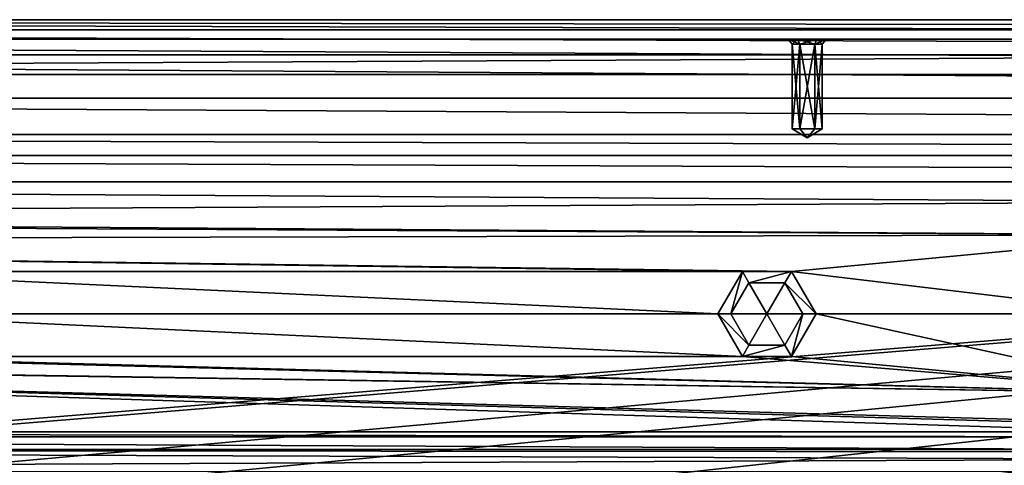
# Model space of a CAD drawing. Header units: inches. Extents: x -12.5 to 12.5, y -27.4 to 0.
# Tile 94 of 136: x -4.4 to -0.9, y -1.6 to 0. Entities that reach past the tile are written whole.
import ezdxf

# ---------------------------------------------------------------- set-up
doc = ezdxf.new("R2010")
doc.units = ezdxf.units.IN
doc.header["$LTSCALE"] = 52.148148
doc.header["$MEASUREMENT"] = 0
for name, color, linetype in [('1', 7, 'CONTINUOUS'), ('106', 7, 'CONTINUOUS'), ('107', 7, 'CONTINUOUS'), ('1136', 7, 'CONTINUOUS'), ('122', 7, 'CONTINUOUS'), ('1852', 7, 'CONTINUOUS'), ('1853', 7, 'CONTINUOUS'), ('1854', 7, 'CONTINUOUS'), ('1855', 7, 'CONTINUOUS'), ('1856', 7, 'CONTINUOUS'), ('1881', 7, 'CONTINUOUS'), ('1882', 7, 'CONTINUOUS'), ('1883', 7, 'CONTINUOUS'), ('1884', 7, 'CONTINUOUS'), ('1885', 7, 'CONTINUOUS'), ('1886', 7, 'CONTINUOUS'), ('1929', 7, 'CONTINUOUS'), ('1930', 7, 'CONTINUOUS'), ('1931', 7, 'CONTINUOUS'), ('1932', 7, 'CONTINUOUS'), ('1933', 7, 'CONTINUOUS'), ('1934', 7, 'CONTINUOUS'), ('2', 7, 'CONTINUOUS'), ('5', 7, 'CONTINUOUS'), ('52', 7, 'CONTINUOUS'), ('647', 7, 'CONTINUOUS'), ('648', 7, 'CONTINUOUS'), ('649', 7, 'CONTINUOUS'), ('650', 7, 'CONTINUOUS'), ('651', 7, 'CONTINUOUS'), ('652', 7, 'CONTINUOUS'), ('9', 7, 'CONTINUOUS')]:
    doc.layers.add(name, color=color, linetype=linetype)

msp = doc.modelspace()

# ---------------------------------------------------------------- linework, layer by layer
at = {"layer": '1', "linetype": 'Continuous'}
for points in [[(-12.2412, -0.07), (-9.9625, -1.8797), (12.2412, -0.07), (-12.2412, -0.07)], [(-9.9625, -1.8797), (-8.8875, -1.809), (12.2412, -0.07), (-9.9625, -1.8797)], [(-8.8875, -1.809), (-7.0125, -1.809), (12.2412, -0.07), (-8.8875, -1.809)], [(-7.0125, -1.809), (-5.7075, -1.809), (12.2412, -0.07), (-7.0125, -1.809)], [(-5.7075, -1.809), (-3.8325, -1.809), (12.2412, -0.07), (-5.7075, -1.809)], [(-3.8325, -1.809), (-2.5275, -1.809), (12.2412, -0.07), (-3.8325, -1.809)], [(-2.5275, -1.809), (-0.6525, -1.809), (12.2412, -0.07), (-2.5275, -1.809)]]:
    msp.add_3dface(points, dxfattribs=at)
at = {"layer": '106', "color": 9, "linetype": 'Continuous', "true_color": 0xbfc4ba}
for points in [[(-11.8587, -0.4102, -3.07), (-11.4457, -0.28, -3.07), (11.8587, -0.4102, -3.07), (-11.8587, -0.4102, -3.07)], [(-11.4457, -0.28, -3.07), (11.4457, -0.28, -3.07), (11.8587, -0.4102, -3.07), (-11.4457, -0.28, -3.07)], [(11.4457, -0.485, -3.07), (-11.4457, -0.485, -3.07), (-11.8587, -0.4102, -3.07), (11.4457, -0.485, -3.07)], [(11.4457, -0.485, -3.07), (-11.8587, -0.4102, -3.07), (11.8587, -0.4102, -3.07), (11.4457, -0.485, -3.07)]]:
    msp.add_3dface(points, dxfattribs=at)
at = {"layer": '107', "linetype": 'Continuous'}
for points in [[(11.4457, -0.485, -3.3), (-11.4457, -0.485, -3.3), (11.4457, -0.485, -3.07), (11.4457, -0.485, -3.3)], [(11.4457, -0.485, -3.07), (-11.4457, -0.485, -3.3), (-11.4457, -0.485, -3.07), (11.4457, -0.485, -3.07)]]:
    msp.add_3dface(points, dxfattribs=at)
at = {"layer": '1136', "linetype": 'Continuous'}
for points in [[(-10.1817, -1.47, -0.438), (-0.3919, -1.47, -0.438), (-0.3919, -1.4885, -0.3935), (-10.1817, -1.47, -0.438)], [(-10.1817, -1.47, -0.438), (-0.3919, -1.4885, -0.3935), (-10.1817, -1.4885, -0.3935), (-10.1817, -1.47, -0.438)], [(-0.3919, -1.533, -0.375), (-10.1817, -1.533, -0.375), (-10.1817, -1.4885, -0.3935), (-0.3919, -1.533, -0.375)], [(-0.3919, -1.4885, -0.3935), (-0.3919, -1.533, -0.375), (-10.1817, -1.4885, -0.3935), (-0.3919, -1.4885, -0.3935)]]:
    msp.add_3dface(points, dxfattribs=at)
at = {"layer": '122', "linetype": 'Continuous'}
for points in [[(-11.4457, -0.28, -3.3), (11.4457, -0.28, -3.3), (-11.4457, -0.28, -3.07), (-11.4457, -0.28, -3.3)], [(11.4457, -0.28, -3.3), (11.4457, -0.28, -3.07), (-11.4457, -0.28, -3.07), (11.4457, -0.28, -3.3)]]:
    msp.add_3dface(points, dxfattribs=at)
at = {"layer": '1852', "color": 253, "linetype": 'Continuous', "true_color": 0xaab2c4}
for points in [[(-12.2412, -0.07), (12.2412, -0.07), (-11.2759, -0.07, -0.0652), (-12.2412, -0.07)], [(12.2412, -0.07, -0.25), (-12.2412, -0.07, -0.25), (11.2757, -0.07, -0.1848), (12.2412, -0.07, -0.25)], [(11.2757, -0.07, -0.1848), (-12.2412, -0.07, -0.25), (11.2067, -0.07, -0.1848), (11.2757, -0.07, -0.1848)], [(11.2067, -0.07, -0.1848), (-12.2412, -0.07, -0.25), (8.0639, -0.07, -0.1848), (11.2067, -0.07, -0.1848)], [(8.0639, -0.07, -0.1848), (-12.2412, -0.07, -0.25), (7.9949, -0.07, -0.1848), (8.0639, -0.07, -0.1848)], [(7.9949, -0.07, -0.1848), (-12.2412, -0.07, -0.25), (4.8521, -0.07, -0.1848), (7.9949, -0.07, -0.1848)], [(4.8521, -0.07, -0.1848), (-12.2412, -0.07, -0.25), (4.7831, -0.07, -0.1848), (4.8521, -0.07, -0.1848)], [(4.7831, -0.07, -0.1848), (-12.2412, -0.07, -0.25), (1.6403, -0.07, -0.1848), (4.7831, -0.07, -0.1848)], [(1.6403, -0.07, -0.1848), (-12.2412, -0.07, -0.25), (1.5713, -0.07, -0.1848), (1.6403, -0.07, -0.1848)], [(1.5713, -0.07, -0.1848), (-12.2412, -0.07, -0.25), (-1.5715, -0.07, -0.1848), (1.5713, -0.07, -0.1848)], [(-1.5715, -0.07, -0.1848), (-12.2412, -0.07, -0.25), (-1.6405, -0.07, -0.1848), (-1.5715, -0.07, -0.1848)], [(-1.6405, -0.07, -0.1848), (-12.2412, -0.07, -0.25), (-4.7833, -0.07, -0.1848), (-1.6405, -0.07, -0.1848)], [(12.088, -0.07, -0.75), (-12.0342, -0.07, -0.75), (10.0375, -0.07, -0.69), (12.088, -0.07, -0.75)], [(8.0639, -0.07, -0.6848), (-12.0342, -0.07, -0.75), (7.9949, -0.07, -0.6848), (8.0639, -0.07, -0.6848)], [(-12.0342, -0.07, -0.75), (8.0639, -0.07, -0.6848), (9.9625, -0.07, -0.69), (-12.0342, -0.07, -0.75)], [(7.9949, -0.07, -0.6848), (-12.0342, -0.07, -0.75), (4.8521, -0.07, -0.6848), (7.9949, -0.07, -0.6848)], [(4.8521, -0.07, -0.6848), (-12.0342, -0.07, -0.75), (4.7831, -0.07, -0.6848), (4.8521, -0.07, -0.6848)], [(4.7831, -0.07, -0.6848), (-12.0342, -0.07, -0.75), (1.6403, -0.07, -0.6848), (4.7831, -0.07, -0.6848)], [(1.6403, -0.07, -0.6848), (-12.0342, -0.07, -0.75), (1.5713, -0.07, -0.6848), (1.6403, -0.07, -0.6848)], [(1.5713, -0.07, -0.6848), (-12.0342, -0.07, -0.75), (-1.5715, -0.07, -0.6848), (1.5713, -0.07, -0.6848)], [(-1.5715, -0.07, -0.6848), (-12.0342, -0.07, -0.75), (-1.6405, -0.07, -0.6848), (-1.5715, -0.07, -0.6848)], [(-1.6405, -0.07, -0.6848), (-12.0342, -0.07, -0.75), (-4.7833, -0.07, -0.6848), (-1.6405, -0.07, -0.6848)], [(10.0375, -0.07, -0.69), (-12.0342, -0.07, -0.75), (9.9625, -0.07, -0.69), (10.0375, -0.07, -0.69)], [(11.8292, -0.07, -0.5), (-10.0375, -0.07, -0.56), (-11.7754, -0.07, -0.5), (11.8292, -0.07, -0.5)], [(-11.2759, -0.07, -0.0652), (12.2412, -0.07), (-11.2069, -0.07, -0.0652), (-11.2759, -0.07, -0.0652)], [(12.2412, -0.07), (-8.0641, -0.07, -0.0652), (-11.2069, -0.07, -0.0652), (12.2412, -0.07)], [(-9.9625, -0.07, -0.56), (-10.0375, -0.07, -0.56), (11.8292, -0.07, -0.5), (-9.9625, -0.07, -0.56)], [(-8.0641, -0.07, -0.5652), (-9.9625, -0.07, -0.56), (11.8292, -0.07, -0.5), (-8.0641, -0.07, -0.5652)], [(-8.0641, -0.07, -0.0652), (12.2412, -0.07), (-7.9951, -0.07, -0.0652), (-8.0641, -0.07, -0.0652)], [(-7.9951, -0.07, -0.5652), (-8.0641, -0.07, -0.5652), (11.8292, -0.07, -0.5), (-7.9951, -0.07, -0.5652)], [(12.2412, -0.07), (-4.8523, -0.07, -0.0652), (-7.9951, -0.07, -0.0652), (12.2412, -0.07)], [(-4.8523, -0.07, -0.5652), (-7.9951, -0.07, -0.5652), (11.8292, -0.07, -0.5), (-4.8523, -0.07, -0.5652)], [(-4.8523, -0.07, -0.0652), (12.2412, -0.07), (-4.7833, -0.07, -0.0652), (-4.8523, -0.07, -0.0652)], [(-4.7833, -0.07, -0.5652), (-4.8523, -0.07, -0.5652), (11.8292, -0.07, -0.5), (-4.7833, -0.07, -0.5652)], [(12.2412, -0.07), (-1.6405, -0.07, -0.0652), (-4.7833, -0.07, -0.0652), (12.2412, -0.07)], [(-1.675, -0.07, -0.125), (-1.6405, -0.07, -0.1848), (-4.7833, -0.07, -0.1848), (-1.675, -0.07, -0.125)], [(-4.7488, -0.07, -0.125), (-1.675, -0.07, -0.125), (-4.7833, -0.07, -0.1848), (-4.7488, -0.07, -0.125)], [(-1.6405, -0.07, -0.0652), (-4.7488, -0.07, -0.125), (-4.7833, -0.07, -0.0652), (-1.6405, -0.07, -0.0652)], [(-1.675, -0.07, -0.625), (-1.6405, -0.07, -0.6848), (-4.7833, -0.07, -0.6848), (-1.675, -0.07, -0.625)], [(-4.7488, -0.07, -0.625), (-1.675, -0.07, -0.625), (-4.7833, -0.07, -0.6848), (-4.7488, -0.07, -0.625)], [(-1.6405, -0.07, -0.5652), (-4.7488, -0.07, -0.625), (-4.7833, -0.07, -0.5652), (-1.6405, -0.07, -0.5652)], [(-1.6405, -0.07, -0.5652), (-4.7833, -0.07, -0.5652), (11.8292, -0.07, -0.5), (-1.6405, -0.07, -0.5652)], [(-1.6405, -0.07, -0.0652), (-1.675, -0.07, -0.125), (-4.7488, -0.07, -0.125), (-1.6405, -0.07, -0.0652)], [(-1.6405, -0.07, -0.5652), (-1.675, -0.07, -0.625), (-4.7488, -0.07, -0.625), (-1.6405, -0.07, -0.5652)], [(-1.6405, -0.07, -0.0652), (12.2412, -0.07), (-1.5715, -0.07, -0.0652), (-1.6405, -0.07, -0.0652)], [(-1.5715, -0.07, -0.5652), (-1.6405, -0.07, -0.5652), (11.8292, -0.07, -0.5), (-1.5715, -0.07, -0.5652)], [(12.2412, -0.07), (1.5713, -0.07, -0.0652), (-1.5715, -0.07, -0.0652), (12.2412, -0.07)], [(1.5368, -0.07, -0.125), (1.5713, -0.07, -0.1848), (-1.5715, -0.07, -0.1848), (1.5368, -0.07, -0.125)], [(-1.537, -0.07, -0.125), (1.5368, -0.07, -0.125), (-1.5715, -0.07, -0.1848), (-1.537, -0.07, -0.125)], [(1.5713, -0.07, -0.0652), (-1.537, -0.07, -0.125), (-1.5715, -0.07, -0.0652), (1.5713, -0.07, -0.0652)], [(1.5368, -0.07, -0.625), (1.5713, -0.07, -0.6848), (-1.5715, -0.07, -0.6848), (1.5368, -0.07, -0.625)], [(-1.537, -0.07, -0.625), (1.5368, -0.07, -0.625), (-1.5715, -0.07, -0.6848), (-1.537, -0.07, -0.625)], [(1.5713, -0.07, -0.5652), (-1.537, -0.07, -0.625), (-1.5715, -0.07, -0.5652), (1.5713, -0.07, -0.5652)], [(1.5713, -0.07, -0.5652), (-1.5715, -0.07, -0.5652), (11.8292, -0.07, -0.5), (1.5713, -0.07, -0.5652)], [(1.5713, -0.07, -0.0652), (1.5368, -0.07, -0.125), (-1.537, -0.07, -0.125), (1.5713, -0.07, -0.0652)], [(1.5713, -0.07, -0.5652), (1.5368, -0.07, -0.625), (-1.537, -0.07, -0.625), (1.5713, -0.07, -0.5652)]]:
    msp.add_3dface(points, dxfattribs=at)
at = {"layer": '1853', "linetype": 'Continuous'}
for points in [[(12.1068, 0, -0.75), (-12.0529, 0, -0.75), (12.088, -0.07, -0.75), (12.1068, 0, -0.75)], [(12.088, -0.07, -0.75), (-12.0529, 0, -0.75), (-12.0342, -0.07, -0.75), (12.088, -0.07, -0.75)]]:
    msp.add_3dface(points, dxfattribs=at)
at = {"layer": '1854', "linetype": 'Continuous'}
for points in [[(-12.2077, -0.195, -0.25), (12.2077, -0.195, -0.25), (-11.7419, -0.195, -0.5), (-12.2077, -0.195, -0.25)], [(12.2077, -0.195, -0.25), (11.7957, -0.195, -0.5), (-11.7419, -0.195, -0.5), (12.2077, -0.195, -0.25)]]:
    msp.add_3dface(points, dxfattribs=at)
at = {"layer": '1855', "linetype": 'Continuous'}
for points in [[(11.8292, -0.07, -0.5), (-11.7754, -0.07, -0.5), (11.7957, -0.195, -0.5), (11.8292, -0.07, -0.5)], [(11.7957, -0.195, -0.5), (-11.7754, -0.07, -0.5), (-11.7419, -0.195, -0.5), (11.7957, -0.195, -0.5)]]:
    msp.add_3dface(points, dxfattribs=at)
at = {"layer": '1856', "linetype": 'Continuous'}
for points in [[(-12.2077, -0.195, -0.25), (-12.2412, -0.07, -0.25), (12.2412, -0.07, -0.25), (-12.2077, -0.195, -0.25)], [(-12.2077, -0.195, -0.25), (12.2412, -0.07, -0.25), (12.2077, -0.195, -0.25), (-12.2077, -0.195, -0.25)]]:
    msp.add_3dface(points, dxfattribs=at)
at = {"layer": '1881', "linetype": 'Continuous'}
for points in [[(-1.6595, -0.39, -0.125), (-1.606, -0.4221, -0.125), (-1.6327, -0.39, -0.1713), (-1.6595, -0.39, -0.125)], [(-1.6327, -0.39, -0.1713), (-1.606, -0.4221, -0.125), (-1.5792, -0.39, -0.1713), (-1.6327, -0.39, -0.1713)], [(-1.5792, -0.39, -0.1713), (-1.606, -0.4221, -0.125), (-1.5525, -0.39, -0.125), (-1.5792, -0.39, -0.1713)]]:
    msp.add_3dface(points, dxfattribs=at)
at = {"layer": '1882', "linetype": 'Continuous'}
for points in [[(-1.6595, -0.39, -0.125), (-1.6327, -0.39, -0.1713), (-1.6595, -0.0878, -0.125), (-1.6595, -0.39, -0.125)], [(-1.6595, -0.0878, -0.125), (-1.6327, -0.39, -0.1713), (-1.6327, -0.0878, -0.1713), (-1.6595, -0.0878, -0.125)], [(-1.6327, -0.39, -0.1713), (-1.5792, -0.39, -0.1713), (-1.6327, -0.0878, -0.1713), (-1.6327, -0.39, -0.1713)], [(-1.6327, -0.0878, -0.1713), (-1.5792, -0.39, -0.1713), (-1.5792, -0.0878, -0.1713), (-1.6327, -0.0878, -0.1713)], [(-1.5792, -0.39, -0.1713), (-1.5525, -0.39, -0.125), (-1.5792, -0.0878, -0.1713), (-1.5792, -0.39, -0.1713)], [(-1.5792, -0.0878, -0.1713), (-1.5525, -0.39, -0.125), (-1.5525, -0.0878, -0.125), (-1.5792, -0.0878, -0.1713)]]:
    msp.add_3dface(points, dxfattribs=at)
at = {"layer": '1883', "linetype": 'Continuous'}
for points in [[(-1.6405, -0.07, -0.1848), (-1.675, -0.07, -0.125), (-1.6327, -0.0878, -0.1713), (-1.6405, -0.07, -0.1848)], [(-1.675, -0.07, -0.125), (-1.6595, -0.0878, -0.125), (-1.6327, -0.0878, -0.1713), (-1.675, -0.07, -0.125)], [(-1.5715, -0.07, -0.1848), (-1.6405, -0.07, -0.1848), (-1.5792, -0.0878, -0.1713), (-1.5715, -0.07, -0.1848)], [(-1.6405, -0.07, -0.1848), (-1.6327, -0.0878, -0.1713), (-1.5792, -0.0878, -0.1713), (-1.6405, -0.07, -0.1848)], [(-1.5715, -0.07, -0.1848), (-1.5792, -0.0878, -0.1713), (-1.5525, -0.0878, -0.125), (-1.5715, -0.07, -0.1848)], [(-1.537, -0.07, -0.125), (-1.5715, -0.07, -0.1848), (-1.5525, -0.0878, -0.125), (-1.537, -0.07, -0.125)]]:
    msp.add_3dface(points, dxfattribs=at)
at = {"layer": '1884', "linetype": 'Continuous'}
for points in [[(-1.606, -0.4221, -0.125), (-1.6595, -0.39, -0.125), (-1.6327, -0.39, -0.0787), (-1.606, -0.4221, -0.125)], [(-1.5792, -0.39, -0.0787), (-1.606, -0.4221, -0.125), (-1.6327, -0.39, -0.0787), (-1.5792, -0.39, -0.0787)], [(-1.5525, -0.39, -0.125), (-1.606, -0.4221, -0.125), (-1.5792, -0.39, -0.0787), (-1.5525, -0.39, -0.125)]]:
    msp.add_3dface(points, dxfattribs=at)
at = {"layer": '1885', "linetype": 'Continuous'}
for points in [[(-1.6595, -0.39, -0.125), (-1.6595, -0.0878, -0.125), (-1.6327, -0.0878, -0.0787), (-1.6595, -0.39, -0.125)], [(-1.6327, -0.39, -0.0787), (-1.6595, -0.39, -0.125), (-1.6327, -0.0878, -0.0787), (-1.6327, -0.39, -0.0787)], [(-1.5792, -0.39, -0.0787), (-1.6327, -0.39, -0.0787), (-1.5792, -0.0878, -0.0787), (-1.5792, -0.39, -0.0787)], [(-1.5792, -0.0878, -0.0787), (-1.6327, -0.39, -0.0787), (-1.6327, -0.0878, -0.0787), (-1.5792, -0.0878, -0.0787)], [(-1.5525, -0.0878, -0.125), (-1.5525, -0.39, -0.125), (-1.5792, -0.39, -0.0787), (-1.5525, -0.0878, -0.125)], [(-1.5525, -0.0878, -0.125), (-1.5792, -0.39, -0.0787), (-1.5792, -0.0878, -0.0787), (-1.5525, -0.0878, -0.125)]]:
    msp.add_3dface(points, dxfattribs=at)
at = {"layer": '1886', "linetype": 'Continuous'}
for points in [[(-1.675, -0.07, -0.125), (-1.6405, -0.07, -0.0652), (-1.6595, -0.0878, -0.125), (-1.675, -0.07, -0.125)], [(-1.6595, -0.0878, -0.125), (-1.6405, -0.07, -0.0652), (-1.6327, -0.0878, -0.0787), (-1.6595, -0.0878, -0.125)], [(-1.6405, -0.07, -0.0652), (-1.5715, -0.07, -0.0652), (-1.6327, -0.0878, -0.0787), (-1.6405, -0.07, -0.0652)], [(-1.5715, -0.07, -0.0652), (-1.5792, -0.0878, -0.0787), (-1.6327, -0.0878, -0.0787), (-1.5715, -0.07, -0.0652)], [(-1.5715, -0.07, -0.0652), (-1.537, -0.07, -0.125), (-1.5792, -0.0878, -0.0787), (-1.5715, -0.07, -0.0652)], [(-1.537, -0.07, -0.125), (-1.5525, -0.0878, -0.125), (-1.5792, -0.0878, -0.0787), (-1.537, -0.07, -0.125)]]:
    msp.add_3dface(points, dxfattribs=at)
at = {"layer": '1929', "linetype": 'Continuous'}
for points in [[(-1.6595, -0.39, -0.625), (-1.606, -0.4221, -0.625), (-1.6327, -0.39, -0.6713), (-1.6595, -0.39, -0.625)], [(-1.6327, -0.39, -0.6713), (-1.606, -0.4221, -0.625), (-1.5792, -0.39, -0.6713), (-1.6327, -0.39, -0.6713)], [(-1.5792, -0.39, -0.6713), (-1.606, -0.4221, -0.625), (-1.5525, -0.39, -0.625), (-1.5792, -0.39, -0.6713)]]:
    msp.add_3dface(points, dxfattribs=at)
at = {"layer": '1930', "linetype": 'Continuous'}
for points in [[(-1.6595, -0.39, -0.625), (-1.6327, -0.39, -0.6713), (-1.6595, -0.0878, -0.625), (-1.6595, -0.39, -0.625)], [(-1.6595, -0.0878, -0.625), (-1.6327, -0.39, -0.6713), (-1.6327, -0.0878, -0.6713), (-1.6595, -0.0878, -0.625)], [(-1.6327, -0.39, -0.6713), (-1.5792, -0.39, -0.6713), (-1.6327, -0.0878, -0.6713), (-1.6327, -0.39, -0.6713)], [(-1.6327, -0.0878, -0.6713), (-1.5792, -0.39, -0.6713), (-1.5792, -0.0878, -0.6713), (-1.6327, -0.0878, -0.6713)], [(-1.5792, -0.39, -0.6713), (-1.5525, -0.39, -0.625), (-1.5792, -0.0878, -0.6713), (-1.5792, -0.39, -0.6713)], [(-1.5792, -0.0878, -0.6713), (-1.5525, -0.39, -0.625), (-1.5525, -0.0878, -0.625), (-1.5792, -0.0878, -0.6713)]]:
    msp.add_3dface(points, dxfattribs=at)
at = {"layer": '1931', "linetype": 'Continuous'}
for points in [[(-1.6405, -0.07, -0.6848), (-1.675, -0.07, -0.625), (-1.6327, -0.0878, -0.6713), (-1.6405, -0.07, -0.6848)], [(-1.675, -0.07, -0.625), (-1.6595, -0.0878, -0.625), (-1.6327, -0.0878, -0.6713), (-1.675, -0.07, -0.625)], [(-1.5715, -0.07, -0.6848), (-1.6405, -0.07, -0.6848), (-1.5792, -0.0878, -0.6713), (-1.5715, -0.07, -0.6848)], [(-1.6405, -0.07, -0.6848), (-1.6327, -0.0878, -0.6713), (-1.5792, -0.0878, -0.6713), (-1.6405, -0.07, -0.6848)], [(-1.5715, -0.07, -0.6848), (-1.5792, -0.0878, -0.6713), (-1.5525, -0.0878, -0.625), (-1.5715, -0.07, -0.6848)], [(-1.537, -0.07, -0.625), (-1.5715, -0.07, -0.6848), (-1.5525, -0.0878, -0.625), (-1.537, -0.07, -0.625)]]:
    msp.add_3dface(points, dxfattribs=at)
at = {"layer": '1932', "linetype": 'Continuous'}
for points in [[(-1.606, -0.4221, -0.625), (-1.6595, -0.39, -0.625), (-1.6327, -0.39, -0.5787), (-1.606, -0.4221, -0.625)], [(-1.5792, -0.39, -0.5787), (-1.606, -0.4221, -0.625), (-1.6327, -0.39, -0.5787), (-1.5792, -0.39, -0.5787)], [(-1.5525, -0.39, -0.625), (-1.606, -0.4221, -0.625), (-1.5792, -0.39, -0.5787), (-1.5525, -0.39, -0.625)]]:
    msp.add_3dface(points, dxfattribs=at)
at = {"layer": '1933', "linetype": 'Continuous'}
for points in [[(-1.6595, -0.39, -0.625), (-1.6595, -0.0878, -0.625), (-1.6327, -0.0878, -0.5787), (-1.6595, -0.39, -0.625)], [(-1.6327, -0.39, -0.5787), (-1.6595, -0.39, -0.625), (-1.6327, -0.0878, -0.5787), (-1.6327, -0.39, -0.5787)], [(-1.5792, -0.39, -0.5787), (-1.6327, -0.39, -0.5787), (-1.5792, -0.0878, -0.5787), (-1.5792, -0.39, -0.5787)], [(-1.5792, -0.0878, -0.5787), (-1.6327, -0.39, -0.5787), (-1.6327, -0.0878, -0.5787), (-1.5792, -0.0878, -0.5787)], [(-1.5525, -0.0878, -0.625), (-1.5525, -0.39, -0.625), (-1.5792, -0.39, -0.5787), (-1.5525, -0.0878, -0.625)], [(-1.5525, -0.0878, -0.625), (-1.5792, -0.39, -0.5787), (-1.5792, -0.0878, -0.5787), (-1.5525, -0.0878, -0.625)]]:
    msp.add_3dface(points, dxfattribs=at)
at = {"layer": '1934', "linetype": 'Continuous'}
for points in [[(-1.675, -0.07, -0.625), (-1.6405, -0.07, -0.5652), (-1.6595, -0.0878, -0.625), (-1.675, -0.07, -0.625)], [(-1.6595, -0.0878, -0.625), (-1.6405, -0.07, -0.5652), (-1.6327, -0.0878, -0.5787), (-1.6595, -0.0878, -0.625)], [(-1.6405, -0.07, -0.5652), (-1.5715, -0.07, -0.5652), (-1.6327, -0.0878, -0.5787), (-1.6405, -0.07, -0.5652)], [(-1.5715, -0.07, -0.5652), (-1.5792, -0.0878, -0.5787), (-1.6327, -0.0878, -0.5787), (-1.5715, -0.07, -0.5652)], [(-1.5715, -0.07, -0.5652), (-1.537, -0.07, -0.625), (-1.5792, -0.0878, -0.5787), (-1.5715, -0.07, -0.5652)], [(-1.537, -0.07, -0.625), (-1.5525, -0.0878, -0.625), (-1.5792, -0.0878, -0.5787), (-1.537, -0.07, -0.625)]]:
    msp.add_3dface(points, dxfattribs=at)
at = {"layer": '2', "linetype": 'Continuous'}
for points in [[(-12.375, 0, -3.3), (12.4634, -0.0366, -3.3), (-12.4634, -0.0366, -3.3), (-12.375, 0, -3.3)], [(12.375, 0, -3.3), (12.4634, -0.0366, -3.3), (-12.375, 0, -3.3), (12.375, 0, -3.3)], [(12.5, -0.125, -3.3), (-12.5, -0.125, -3.3), (-12.4634, -0.0366, -3.3), (12.5, -0.125, -3.3)], [(12.4634, -0.0366, -3.3), (12.5, -0.125, -3.3), (-12.4634, -0.0366, -3.3), (12.4634, -0.0366, -3.3)], [(11.4457, -0.28, -3.3), (-11.4457, -0.28, -3.3), (-12.5, -0.125, -3.3), (11.4457, -0.28, -3.3)], [(11.4457, -0.28, -3.3), (-12.5, -0.125, -3.3), (12.5, -0.125, -3.3), (11.4457, -0.28, -3.3)], [(-11.7411, -0.5781, -3.3), (-11.4457, -0.485, -3.3), (11.7411, -0.5781, -3.3), (-11.7411, -0.5781, -3.3)], [(-11.4457, -0.485, -3.3), (11.4457, -0.485, -3.3), (11.7411, -0.5781, -3.3), (-11.4457, -0.485, -3.3)], [(-11.7411, -0.5781, -3.3), (0, -0.65, -3.3), (-9.8081, -0.7024, -3.3), (-11.7411, -0.5781, -3.3)], [(-11.7411, -0.5781, -3.3), (11.7411, -0.5781, -3.3), (0, -0.65, -3.3), (-11.7411, -0.5781, -3.3)], [(0, -0.65, -3.3), (-0.2828, -0.7672, -3.3), (-9.8081, -0.7024, -3.3), (0, -0.65, -3.3)], [(-9.8081, -0.7024, -3.3), (-0.2828, -0.7672, -3.3), (-9.7132, -0.7148, -3.3), (-9.8081, -0.7024, -3.3)], [(-9.7132, -0.7148, -3.3), (-0.2828, -0.7672, -3.3), (-9.655, -0.7907, -3.3), (-9.7132, -0.7148, -3.3)], [(-9.655, -0.7907, -3.3), (-0.2828, -0.7672, -3.3), (-1.6625, -0.8984, -3.3), (-9.655, -0.7907, -3.3)], [(-0.2828, -0.7672, -3.3), (-0.4, -1.05, -3.3), (-1.6625, -0.8984, -3.3), (-0.2828, -0.7672, -3.3)], [(-1.8375, -0.8984, -3.3), (-9.655, -0.7907, -3.3), (-1.6625, -0.8984, -3.3), (-1.8375, -0.8984, -3.3)], [(-9.655, -0.7907, -3.3), (-1.8375, -0.8984, -3.3), (-5.1625, -0.8984, -3.3), (-9.655, -0.7907, -3.3)], [(-1.8375, -0.8984, -3.3), (-1.925, -1.05, -3.3), (-5.1625, -0.8984, -3.3), (-1.8375, -0.8984, -3.3)], [(-1.925, -1.05, -3.3), (-5.075, -1.05, -3.3), (-5.1625, -0.8984, -3.3), (-1.925, -1.05, -3.3)], [(-0.4, -1.05, -3.3), (-1.575, -1.05, -3.3), (-1.6625, -0.8984, -3.3), (-0.4, -1.05, -3.3)], [(-5.075, -1.05, -3.3), (-1.8375, -1.2016, -3.3), (-5.1625, -1.2016, -3.3), (-5.075, -1.05, -3.3)], [(-1.925, -1.05, -3.3), (-1.8375, -1.2016, -3.3), (-5.075, -1.05, -3.3), (-1.925, -1.05, -3.3)], [(-1.575, -1.05, -3.3), (-0.2828, -1.3328, -3.3), (-1.6625, -1.2016, -3.3), (-1.575, -1.05, -3.3)], [(-0.4, -1.05, -3.3), (-0.2828, -1.3328, -3.3), (-1.575, -1.05, -3.3), (-0.4, -1.05, -3.3)], [(-0.3919, -1.47, -3.3), (-9.473, -1.47, -3.3), (-8.8375, -1.2016, -3.3), (-0.3919, -1.47, -3.3)], [(-0.2828, -1.3328, -3.3), (0, -1.45, -3.3), (-8.8375, -1.2016, -3.3), (-0.2828, -1.3328, -3.3)], [(0, -1.45, -3.3), (0.3919, -1.47, -3.3), (-8.8375, -1.2016, -3.3), (0, -1.45, -3.3)], [(-8.6625, -1.2016, -3.3), (-0.2828, -1.3328, -3.3), (-8.8375, -1.2016, -3.3), (-8.6625, -1.2016, -3.3)], [(0.3919, -1.47, -3.3), (-0.3919, -1.47, -3.3), (-8.8375, -1.2016, -3.3), (0.3919, -1.47, -3.3)], [(-5.3375, -1.2016, -3.3), (-0.2828, -1.3328, -3.3), (-8.6625, -1.2016, -3.3), (-5.3375, -1.2016, -3.3)], [(-5.1625, -1.2016, -3.3), (-0.2828, -1.3328, -3.3), (-5.3375, -1.2016, -3.3), (-5.1625, -1.2016, -3.3)], [(-1.8375, -1.2016, -3.3), (-0.2828, -1.3328, -3.3), (-5.1625, -1.2016, -3.3), (-1.8375, -1.2016, -3.3)], [(-1.6625, -1.2016, -3.3), (-0.2828, -1.3328, -3.3), (-1.8375, -1.2016, -3.3), (-1.6625, -1.2016, -3.3)]]:
    msp.add_3dface(points, dxfattribs=at)
at = {"layer": '5', "linetype": 'Continuous'}
for points in [[(12.375, 0, -3.3), (-12.375, 0, -3.3), (12.375, 0, -2.782), (12.375, 0, -3.3)], [(10, 0, -1.75), (-12.375, 0, -3.3), (9.8232, 0, -1.6768), (10, 0, -1.75)], [(-12.375, 0, -3.3), (10, 0, -1.75), (12.1068, 0, -2.782), (-12.375, 0, -3.3)], [(9.8232, 0, -1.6768), (-12.375, 0, -3.3), (9.75, 0, -1.5), (9.8232, 0, -1.6768)], [(9.75, 0, -1.5), (-12.375, 0, -3.3), (-9.8232, 0, -1.6768), (9.75, 0, -1.5)], [(12.375, 0, -2.782), (-12.375, 0, -3.3), (12.1068, 0, -2.782), (12.375, 0, -2.782)], [(12.1068, 0, -0.75), (-10, 0, -1.25), (-12.0529, 0, -0.75), (12.1068, 0, -0.75)], [(-9.8232, 0, -1.3232), (-10, 0, -1.25), (12.1068, 0, -0.75), (-9.8232, 0, -1.3232)], [(-9.75, 0, -1.5), (9.75, 0, -1.5), (-9.8232, 0, -1.6768), (-9.75, 0, -1.5)], [(-9.75, 0, -1.5), (-9.8232, 0, -1.3232), (12.1068, 0, -0.75), (-9.75, 0, -1.5)], [(9.8232, 0, -1.3232), (9.75, 0, -1.5), (-9.75, 0, -1.5), (9.8232, 0, -1.3232)], [(10, 0, -1.25), (9.8232, 0, -1.3232), (-9.75, 0, -1.5), (10, 0, -1.25)], [(10, 0, -1.25), (-9.75, 0, -1.5), (12.1068, 0, -0.75), (10, 0, -1.25)]]:
    msp.add_3dface(points, dxfattribs=at)
at = {"layer": '52', "linetype": 'Continuous'}
for points in [[(-0.3919, -1.47, -3.3), (-0.3919, -1.47, -0.438), (-10.1817, -1.47, -0.438), (-0.3919, -1.47, -3.3)], [(-9.473, -1.47, -2.625), (-0.3919, -1.47, -3.3), (-10.1817, -1.47, -0.438), (-9.473, -1.47, -2.625)], [(-9.473, -1.47, -3.3), (-0.3919, -1.47, -3.3), (-9.473, -1.47, -2.625), (-9.473, -1.47, -3.3)]]:
    msp.add_3dface(points, dxfattribs=at)
at = {"layer": '647', "linetype": 'Continuous'}
for points in [[(-1.8785, -1.05, -2.4), (-1.75, -1.05, -2.3228), (-1.8142, -1.1613, -2.4), (-1.8785, -1.05, -2.4)], [(-1.8142, -1.1613, -2.4), (-1.75, -1.05, -2.3228), (-1.6858, -1.1613, -2.4), (-1.8142, -1.1613, -2.4)], [(-1.6858, -1.1613, -2.4), (-1.75, -1.05, -2.3228), (-1.6215, -1.05, -2.4), (-1.6858, -1.1613, -2.4)]]:
    msp.add_3dface(points, dxfattribs=at)
at = {"layer": '648', "linetype": 'Continuous'}
for points in [[(-1.8785, -1.05, -2.4), (-1.8142, -1.1613, -2.4), (-1.8785, -1.05, -3.2465), (-1.8785, -1.05, -2.4)], [(-1.8785, -1.05, -3.2465), (-1.8142, -1.1613, -2.4), (-1.8142, -1.1613, -3.2465), (-1.8785, -1.05, -3.2465)], [(-1.6858, -1.1613, -2.4), (-1.6215, -1.05, -2.4), (-1.6858, -1.1613, -3.2465), (-1.6858, -1.1613, -2.4)], [(-1.6858, -1.1613, -3.2465), (-1.6215, -1.05, -2.4), (-1.6215, -1.05, -3.2465), (-1.6858, -1.1613, -3.2465)], [(-1.8142, -1.1613, -2.4), (-1.6858, -1.1613, -2.4), (-1.8142, -1.1613, -3.2465), (-1.8142, -1.1613, -2.4)], [(-1.8142, -1.1613, -3.2465), (-1.6858, -1.1613, -2.4), (-1.6858, -1.1613, -3.2465), (-1.8142, -1.1613, -3.2465)]]:
    msp.add_3dface(points, dxfattribs=at)
at = {"layer": '649', "linetype": 'Continuous'}
for points in [[(-1.8375, -1.2016, -3.3), (-1.925, -1.05, -3.3), (-1.8142, -1.1613, -3.2465), (-1.8375, -1.2016, -3.3)], [(-1.925, -1.05, -3.3), (-1.8785, -1.05, -3.2465), (-1.8142, -1.1613, -3.2465), (-1.925, -1.05, -3.3)], [(-1.6625, -1.2016, -3.3), (-1.6858, -1.1613, -3.2465), (-1.6215, -1.05, -3.2465), (-1.6625, -1.2016, -3.3)], [(-1.575, -1.05, -3.3), (-1.6625, -1.2016, -3.3), (-1.6215, -1.05, -3.2465), (-1.575, -1.05, -3.3)], [(-1.6625, -1.2016, -3.3), (-1.8375, -1.2016, -3.3), (-1.6858, -1.1613, -3.2465), (-1.6625, -1.2016, -3.3)], [(-1.8375, -1.2016, -3.3), (-1.8142, -1.1613, -3.2465), (-1.6858, -1.1613, -3.2465), (-1.8375, -1.2016, -3.3)]]:
    msp.add_3dface(points, dxfattribs=at)
at = {"layer": '650', "linetype": 'Continuous'}
for points in [[(-1.75, -1.05, -2.3228), (-1.8785, -1.05, -2.4), (-1.8142, -0.9387, -2.4), (-1.75, -1.05, -2.3228)], [(-1.6858, -0.9387, -2.4), (-1.75, -1.05, -2.3228), (-1.8142, -0.9387, -2.4), (-1.6858, -0.9387, -2.4)], [(-1.6215, -1.05, -2.4), (-1.75, -1.05, -2.3228), (-1.6858, -0.9387, -2.4), (-1.6215, -1.05, -2.4)]]:
    msp.add_3dface(points, dxfattribs=at)
at = {"layer": '651', "linetype": 'Continuous'}
for points in [[(-1.8785, -1.05, -2.4), (-1.8785, -1.05, -3.2465), (-1.8142, -0.9387, -3.2465), (-1.8785, -1.05, -2.4)], [(-1.8142, -0.9387, -2.4), (-1.8785, -1.05, -2.4), (-1.8142, -0.9387, -3.2465), (-1.8142, -0.9387, -2.4)], [(-1.6858, -0.9387, -2.4), (-1.8142, -0.9387, -2.4), (-1.6858, -0.9387, -3.2465), (-1.6858, -0.9387, -2.4)], [(-1.6858, -0.9387, -3.2465), (-1.8142, -0.9387, -2.4), (-1.8142, -0.9387, -3.2465), (-1.6858, -0.9387, -3.2465)], [(-1.6215, -1.05, -3.2465), (-1.6215, -1.05, -2.4), (-1.6858, -0.9387, -2.4), (-1.6215, -1.05, -3.2465)], [(-1.6215, -1.05, -3.2465), (-1.6858, -0.9387, -2.4), (-1.6858, -0.9387, -3.2465), (-1.6215, -1.05, -3.2465)]]:
    msp.add_3dface(points, dxfattribs=at)
at = {"layer": '652', "linetype": 'Continuous'}
for points in [[(-1.925, -1.05, -3.3), (-1.8375, -0.8984, -3.3), (-1.8785, -1.05, -3.2465), (-1.925, -1.05, -3.3)], [(-1.8785, -1.05, -3.2465), (-1.8375, -0.8984, -3.3), (-1.8142, -0.9387, -3.2465), (-1.8785, -1.05, -3.2465)], [(-1.8375, -0.8984, -3.3), (-1.6625, -0.8984, -3.3), (-1.8142, -0.9387, -3.2465), (-1.8375, -0.8984, -3.3)], [(-1.6625, -0.8984, -3.3), (-1.6858, -0.9387, -3.2465), (-1.8142, -0.9387, -3.2465), (-1.6625, -0.8984, -3.3)], [(-1.6625, -0.8984, -3.3), (-1.575, -1.05, -3.3), (-1.6858, -0.9387, -3.2465), (-1.6625, -0.8984, -3.3)], [(-1.575, -1.05, -3.3), (-1.6215, -1.05, -3.2465), (-1.6858, -0.9387, -3.2465), (-1.575, -1.05, -3.3)]]:
    msp.add_3dface(points, dxfattribs=at)
at = {"layer": '9', "linetype": 'Continuous'}
for points in [[(-10.1817, -1.533, -0.375), (-0.2207, -1.568, -0.375), (-10.4324, -1.612, -0.375), (-10.1817, -1.533, -0.375)], [(-0.3045, -1.5418, -0.375), (-0.2207, -1.568, -0.375), (-10.1817, -1.533, -0.375), (-0.3045, -1.5418, -0.375)], [(-0.3919, -1.533, -0.375), (-0.3045, -1.5418, -0.375), (-10.1817, -1.533, -0.375), (-0.3919, -1.533, -0.375)], [(-0.2207, -1.568, -0.375), (0, -1.613, -0.375), (-10.4324, -1.612, -0.375), (-0.2207, -1.568, -0.375)]]:
    msp.add_3dface(points, dxfattribs=at)

doc.saveas('drawing.dxf')
